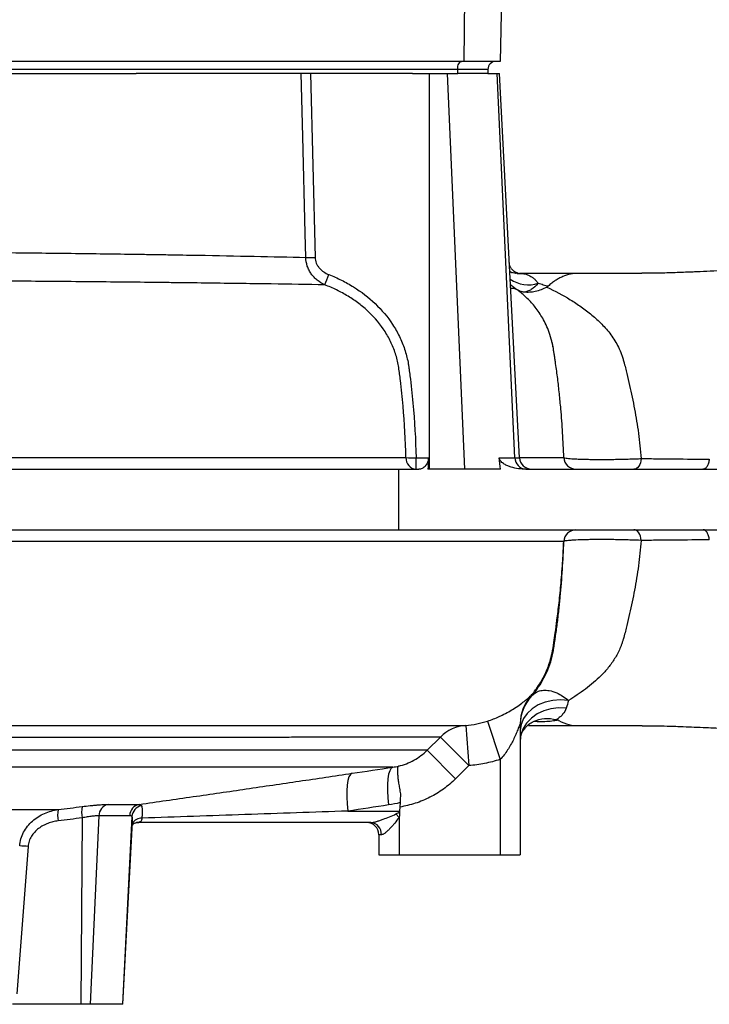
# Model space of a CAD drawing. Header units: millimetres. Extents: x 1864 to 4100, y 1333 to 4508.
# Tile 5 of 19: x 2578 to 2920, y 1583 to 2071. Entities that reach past the tile are written whole.
import ezdxf

# ---------------------------------------------------------------- set-up
doc = ezdxf.new("R2010")
doc.units = ezdxf.units.MM
doc.header["$LTSCALE"] = 2

msp = doc.modelspace()

# ---------------------------------------------------------------- linework, layer by layer
at = {"color": 7, "linetype": 'Continuous', "lineweight": 25}
for p, q in [((2799.03, 2146.33), (2798.19, 2050.33)), ((2817.92, 2146.33), (2816.24, 2050.33)), ((2798.19, 2050.33), (2409.19, 2050.33)), ((2816.24, 2050.33), (2798.19, 2050.33)), ((2795.14, 2046.33), (2406.14, 2046.33)), ((2565.18, 2044.33), (2636.09, 2044.33)), ((2772.78, 2044.33), (2636.09, 2044.33)), ((2722.35, 2044.33), (2724.61, 1953.24)), ((2772.78, 2044.33), (2781.28, 2044.33)), ((2781.28, 1848.33), (2781.28, 2044.33)), ((2781.28, 2044.33), (2790.07, 2044.33)), ((2798.68, 1848.33), (2790.07, 2044.33)), ((2790.07, 2044.33), (2795.27, 2044.33)), ((2795.14, 2046.33), (2795.14, 2044.33)), ((2810.14, 2046.33), (2795.14, 2046.33)), ((2810.14, 2044.33), (2795.27, 2044.33)), ((2810.14, 2046.33), (2810.14, 2044.33)), ((2810.14, 2044.33), (2814.65, 2044.33)), ((2823.53, 1854.02), (2814.65, 2044.33)), ((2814.65, 2044.33), (2815.79, 2044.33)), ((2825.76, 1854.02), (2815.79, 2044.33)), ((2824.68, 1945.33), (2825.94, 1945.33)), ((2855.23, 1945.33), (2825.79, 1945.33)), ((2886.34, 1945.33), (2854.89, 1945.33)), ((2823.16, 1938.15), (2826.44, 1936.34)), ((2774.56, 1854.02), (2780.7, 1854.02)), ((2774.56, 1848.33), (2774.56, 1854.02)), ((2815.64, 1854.02), (2823.53, 1854.02)), ((2381.61, 1848.33), (2765.83, 1848.33)), ((2765.83, 1848.33), (2765.83, 1818.33)), ((2765.83, 1848.33), (2775.95, 1848.33)), ((2781.28, 1848.33), (2780.46, 1848.33)), ((2798.68, 1848.33), (2781.28, 1848.33)), ((2816.36, 1848.33), (2798.68, 1848.33)), ((2828.85, 1848.33), (3030.41, 1848.33)), ((2381.61, 1818.33), (2765.83, 1818.33)), ((2765.83, 1818.33), (3030.26, 1818.33)), ((2831.32, 1735.83), (2831.64, 1736.18)), ((2830.72, 1735.44), (2831.36, 1735.8)), ((2799.17, 1721.47), (2800.71, 1701.53)), ((2809.96, 1723.59), (2816.14, 1704.59)), ((2826.14, 1722.34), (2826.14, 1657.33)), ((2830.24, 1721.33), (2854.19, 1721.33)), ((2854.89, 1721.33), (2886.39, 1721.33)), ((2780.14, 1709.17), (2786.69, 1715.67)), ((2786.69, 1715.67), (2800.71, 1701.53)), ((2780.14, 1709.17), (2444.22, 1709.17)), ((2780.14, 1709.17), (2794.15, 1695.03)), ((2816.14, 1704.59), (2816.14, 1657.33)), ((2763.08, 1700.75), (2446.81, 1700.75)), ((2800.71, 1701.53), (2794.15, 1695.03)), ((2622.16, 1682.36), (2637.7, 1682.36)), ((2766.65, 1683.2), (2766.43, 1679.02)), ((2520.67, 1679.78), (2597.51, 1679.78)), ((2740.8, 1679.02), (2766.43, 1679.02)), ((2766.14, 1675.87), (2764.65, 1677.6)), ((2766.43, 1679.02), (2766.43, 1678.88)), ((2609.4, 1675.65), (2608.77, 1583.33)), ((2617.67, 1676.75), (2613.32, 1583.33)), ((2632.91, 1676.75), (2617.67, 1676.75)), ((2633.93, 1676.38), (2629.28, 1583.33)), ((2629.57, 1583.33), (2634.3, 1673.68)), ((2636.17, 1673.3), (2637.34, 1673.33)), ((2752.19, 1673.33), (2636.31, 1673.33)), ((2766.14, 1675.87), (2766.14, 1657.33)), ((2756.14, 1667.33), (2756.14, 1657.33)), ((2757.42, 1667.33), (2756.14, 1667.33)), ((2582.62, 1661.56), (2577.02, 1588.6)), ((2756.14, 1657.33), (2766.14, 1657.33)), ((2766.14, 1657.33), (2816.14, 1657.33)), ((2816.14, 1657.33), (2826.14, 1657.33)), ((2608.77, 1583.33), (2574.9, 1583.33)), ((2613.32, 1583.33), (2608.77, 1583.33)), ((2629.28, 1583.33), (2613.32, 1583.33)), ((2629.57, 1583.33), (2629.28, 1583.33))]:
    msp.add_line(p, q, dxfattribs=at)
at = {"color": 8, "linetype": 'Continuous', "lineweight": 25}
msp.add_line((2823.53, 1854.02), (2825.76, 1854.02), dxfattribs=at)
at = {"color": 7, "linetype": 'Continuous', "lineweight": 25, "flags": 128}
for points in [[(2795.14, 2046.33), (2795.17, 2047.11), (2795.29, 2047.86), (2795.47, 2048.56), (2795.72, 2049.16), (2796.02, 2049.66), (2796.37, 2050.03), (2796.75, 2050.26), (2797.14, 2050.33)], [(2719.99, 1953.24), (2719.69, 1965.22), (2718.49, 2013.14), (2717.7, 2044.33)], [(2885.99, 1853.61), (2885.85, 1852.55), (2885.6, 1851.55), (2885.24, 1850.64), (2884.79, 1849.84), (2884.27, 1849.2), (2883.68, 1848.72), (2883.04, 1848.43), (2882.39, 1848.33)], [(2885.99, 1813.05), (2885.85, 1814.12), (2885.6, 1815.12), (2885.24, 1816.03), (2884.79, 1816.82), (2884.27, 1817.47), (2883.68, 1817.94), (2883.04, 1818.24), (2882.39, 1818.33)], [(2834.32, 1739.49), (2835.98, 1741.61), (2839.53, 1748.21), (2841.24, 1752.98), (2842.52, 1758.61), (2842.52, 1758.61), (2842.52, 1758.61)], [(2850.01, 1733.85), (2846.11, 1734.13), (2842.21, 1733.84), (2838.47, 1732.98), (2835.01, 1731.58), (2831.99, 1729.7), (2829.5, 1727.41), (2827.66, 1724.81), (2826.52, 1721.97), (2826.14, 1719.03)], [(2848.85, 1730.04), (2845.07, 1730.17), (2841.32, 1729.71), (2837.75, 1728.68), (2834.47, 1727.12), (2831.62, 1725.08), (2829.29, 1722.64), (2827.56, 1719.89), (2826.49, 1716.91), (2826.14, 1713.83)], [(2742.89, 1697.73), (2742.07, 1697.17), (2741.37, 1695.98), (2740.83, 1694.2), (2740.45, 1691.89), (2740.26, 1689.12), (2740.26, 1685.98), (2740.44, 1682.57), (2740.8, 1679.02)], [(2763.08, 1700.75), (2762.25, 1700.21), (2761.55, 1699.03), (2761.01, 1697.25), (2760.64, 1694.93), (2760.44, 1692.16), (2760.44, 1689.02), (2760.63, 1685.61), (2761, 1682.05)]]:
    msp.add_lwpolyline(points, dxfattribs=at)
at = {"color": 7, "linetype": 'Continuous', "lineweight": 25}
for centre, radius, start, end in [((2814.14, 2046.33), 4, 90, 180), ((2722.3, 2032.52), 79.32, 268.3283, 271.6717), ((2615.62, 1989.72), 124.28, 336.2416, 338.7733), ((2775.08, 1853.83), 5.52, 177.59, 264.6419), ((2772.62, 1925.91), 71.92, 267.568, 271.5495), ((2829.19, 1853.99), 5.66, 179.6502, 266.7227), ((2831.76, 1854.33), 6, 183, 270), ((2853.69, 1854.33), 6, 182.5141, 269.9738), ((2853.69, 1812.34), 6, 90.0262, 177.4859), ((2846.11, 1722.34), 19.97, 137.6053, 179.9964), ((2846.13, 1721.99), 20, 137.0979, 179.9483), ((2800.73, 1701.79), 19.75, 94.5424, 135.308), ((2623.46, 1676.72), 5.79, 102.9483, 179.7173), ((2638.8, 1676.57), 5.89, 100.731, 178.2716), ((2611.24, 1677), 14.01, 168.577, 191.6865), ((2623.01, 1678.52), 13.91, 168.6413, 191.9187), ((2640.21, 1675.64), 6.32, 104.8473, 173.2609), ((2750.14, 1667.33), 6, 0, 90), ((2751.78, 1667.69), 5.65, 356.3463, 85.8073), ((2576.47, 1580.62), 81.17, 85.6526, 88.5886)]:
    msp.add_arc(centre, radius, start, end, dxfattribs=at)
at = {"color": 8, "linetype": 'Continuous', "lineweight": 25}
for centre, radius, start, end in [((2823.96, 1950.27), 4.96, 232.2455, 248.5567), ((2830.24, 1956.11), 16.44, 236.3581, 287.1009), ((2638.61, 1670.61), 4.95, 86.4796, 151.4879)]:
    msp.add_arc(centre, radius, start, end, dxfattribs=at)
at = {"color": 7, "linetype": 'Continuous', "lineweight": 25}
for centre, major_axis, ratio, start_param, end_param in [((3091.88, -2941.67), (0, 7632.45), 0.052408, 0.891393, 0.89235), ((2721.74, 1679.33), (44.81, 0), 0.133894, 5.990405, 6.207124), ((2636.97, 1679.33), (5.72, 3.21), 0.886144, 4.147412, 4.182061), ((2721.74, 1679.33), (46.36, 0), 0.258819, 5.990405, 6.001004)]:
    msp.add_ellipse(centre, major_axis=major_axis, ratio=ratio, start_param=start_param, end_param=end_param, dxfattribs=at)
for points, knots in [([(2460.81, 1956.53), (2473.33, 1956.45), (2485.79, 1956.36), (2501.28, 1956.24), (2504.37, 1956.22), (2510.55, 1956.17), (2513.64, 1956.14), (2522.83, 1956.07), (2528.9, 1956.02), (2546.91, 1955.86), (2558.66, 1955.75), (2581.67, 1955.51), (2592.93, 1955.39), (2614.96, 1955.12), (2625.72, 1954.97), (2638.85, 1954.78), (2641.46, 1954.74), (2646.62, 1954.66), (2649.18, 1954.62), (2656.77, 1954.49), (2661.72, 1954.41), (2676.29, 1954.15), (2685.59, 1953.97), (2703.39, 1953.6), (2711.89, 1953.42), (2719.99, 1953.24)], [0, 0, 0, 0, 0.125, 0.125, 0.15625, 0.15625, 0.1875, 0.1875, 0.25, 0.25, 0.375, 0.375, 0.5, 0.5, 0.625, 0.625, 0.65625, 0.65625, 0.6875, 0.6875, 0.75, 0.75, 0.875, 0.875, 1, 1, 1, 1]), ([(2729.36, 1939.65), (2728.05, 1940.26), (2726.83, 1941.01), (2725.16, 1942.36), (2724.63, 1942.85), (2723.63, 1943.91), (2723.18, 1944.46), (2722.34, 1945.64), (2721.96, 1946.26), (2721.29, 1947.56), (2721, 1948.23), (2720.3, 1950.3), (2720.03, 1951.76), (2719.99, 1953.24)], [0, 0, 0, 0, 0.25, 0.25, 0.375, 0.375, 0.5, 0.5, 0.625, 0.625, 0.75, 0.75, 1, 1, 1, 1]), ([(2724.61, 1953.24), (2724.64, 1952.27), (2724.85, 1951.3), (2725.4, 1949.97), (2725.63, 1949.54), (2726.14, 1948.72), (2726.43, 1948.33), (2727.37, 1947.25), (2728.12, 1946.6), (2729.71, 1945.53), (2730.56, 1945.08), (2731.46, 1944.73)], [0, 0, 0, 0, 0.25, 0.25, 0.375, 0.375, 0.5, 0.5, 0.75, 0.75, 1, 1, 1, 1]), ([(2825.03, 1945.38), (2824.97, 1945.4), (2824.79, 1945.44), (2824.1, 1945.68), (2823.07, 1946.26), (2821.97, 1947.28), (2821.12, 1948.69), (2820.68, 1949.94), (2820.73, 1950.66), (2820.73, 1950.78)], [0, 0, 0, 0, 0.061443, 0.183126, 0.348854, 0.530915, 0.735919, 0.957857, 1, 1, 1, 1]), ([(2823.99, 1945.34), (2823.79, 1945.36), (2823.36, 1945.39), (2822.18, 1945.57), (2821.27, 1945.95), (2820.94, 1946.08)], [0, 0, 0, 0, 0.363738, 0.769331, 1, 1, 1, 1]), ([(2975.84, 1948.97), (2971.56, 1948.77), (2963.63, 1948.4), (2952.97, 1947.9), (2944.34, 1947.49), (2937.47, 1947.16), (2931.9, 1946.9), (2926.32, 1946.64), (2920.33, 1946.37), (2915, 1946.13), (2910.91, 1945.96), (2907.64, 1945.83), (2902.49, 1945.64), (2895.28, 1945.4), (2889.46, 1945.37), (2886.34, 1945.35)], [0, 0, 0, 0, 0.145973, 0.270214, 0.372761, 0.453596, 0.514924, 0.570791, 0.648942, 0.722377, 0.747298, 0.780288, 0.822866, 0.905042, 1, 1, 1, 1]), ([(2729.36, 1939.65), (2721, 1939.79), (2712.2, 1939.93), (2693.72, 1940.2), (2684.04, 1940.33), (2668.86, 1940.53), (2663.68, 1940.6), (2655.76, 1940.69), (2653.08, 1940.72), (2647.68, 1940.79), (2644.95, 1940.82), (2631.2, 1940.96), (2619.91, 1941.08), (2596.79, 1941.28), (2584.95, 1941.38), (2560.73, 1941.56), (2548.35, 1941.64), (2529.36, 1941.76), (2522.96, 1941.8), (2513.25, 1941.86), (2510, 1941.88), (2503.5, 1941.92), (2500.24, 1941.94), (2483.93, 1942.03), (2470.8, 1942.09), (2457.61, 1942.15)], [0, 0, 0, 0, 0.125, 0.125, 0.25, 0.25, 0.3125, 0.3125, 0.34375, 0.34375, 0.375, 0.375, 0.5, 0.5, 0.625, 0.625, 0.75, 0.75, 0.8125, 0.8125, 0.84375, 0.84375, 0.875, 0.875, 1, 1, 1, 1]), ([(2731.46, 1944.73), (2733.58, 1943.89), (2735.66, 1942.96), (2739.73, 1940.92), (2741.71, 1939.81), (2747.47, 1936.22), (2751.06, 1933.48), (2757.65, 1927.18), (2760.54, 1923.73), (2764.22, 1918.08), (2765.33, 1916.11), (2767.32, 1912.01), (2768.18, 1909.91), (2769.6, 1905.65), (2770.17, 1903.48), (2770.71, 1900.72), (2770.8, 1900.17), (2770.98, 1899.05), (2771.06, 1898.49), (2771.29, 1896.82), (2771.43, 1895.69), (2772.15, 1890.09), (2772.64, 1885.59), (2773.88, 1872.09), (2774.38, 1863.07), (2774.56, 1854.02)], [0, 0, 0, 0, 0.0625, 0.0625, 0.125, 0.125, 0.25, 0.25, 0.375, 0.375, 0.4375, 0.4375, 0.5, 0.5, 0.5625, 0.5625, 0.578125, 0.578125, 0.59375, 0.59375, 0.625, 0.625, 0.75, 0.75, 1, 1, 1, 1]), ([(2824.26, 1945.33), (2824.19, 1945.33), (2824.11, 1945.33), (2823.96, 1945.33), (2823.89, 1945.33), (2823.81, 1945.33)], [0, 0, 0, 0, 0.5, 0.5, 1, 1, 1, 1]), ([(2825.94, 1945.33), (2825.94, 1945.33), (2825.95, 1945.33), (2825.96, 1945.33), (2825.97, 1945.33), (2826, 1945.33), (2826.05, 1945.33), (2826.15, 1945.33), (2826.24, 1945.33), (2826.41, 1945.33), (2826.51, 1945.32), (2826.84, 1945.3), (2827.05, 1945.28), (2827.67, 1945.21), (2828.09, 1945.13), (2828.9, 1944.94), (2829.3, 1944.82), (2830.08, 1944.52), (2830.46, 1944.35), (2831.22, 1943.95), (2831.6, 1943.73), (2832.33, 1943.22), (2832.69, 1942.94), (2833.39, 1942.31), (2833.74, 1941.97), (2834.42, 1941.23), (2834.75, 1940.83), (2835.07, 1940.39)], [0, 0, 0, 0, 0.000977, 0.000977, 0.001953, 0.003906, 0.007813, 0.015625, 0.03125, 0.03125, 0.0625, 0.0625, 0.125, 0.125, 0.25, 0.25, 0.375, 0.375, 0.5, 0.5, 0.625, 0.625, 0.75, 0.75, 0.875, 0.875, 1, 1, 1, 1]), ([(2854.89, 1945.33), (2852.25, 1945.33), (2849.67, 1944.79), (2846.53, 1943.46), (2845.91, 1943.15), (2844.67, 1942.48), (2844.05, 1942.12), (2842.85, 1941.33), (2842.27, 1940.9), (2841.12, 1939.99), (2840.55, 1939.51), (2840, 1939)], [0, 0, 0, 0, 0.5, 0.5, 0.625, 0.625, 0.75, 0.75, 0.875, 0.875, 1, 1, 1, 1]), ([(2769.57, 1854.06), (2769.39, 1862.59), (2768.93, 1871.11), (2767.8, 1883.85), (2767.36, 1888.09), (2766.71, 1893.39), (2766.57, 1894.44), (2766.37, 1896.03), (2766.3, 1896.56), (2766.15, 1897.62), (2766.08, 1898.14), (2765.68, 1900.77), (2765.21, 1902.84), (2763.99, 1906.89), (2763.23, 1908.88), (2761.88, 1911.81), (2761.39, 1912.77), (2760.36, 1914.65), (2759.82, 1915.57), (2756.96, 1920.05), (2754.23, 1923.31), (2749.55, 1927.75), (2747.91, 1929.13), (2744.51, 1931.71), (2742.74, 1932.91), (2739.1, 1935.13), (2737.21, 1936.15), (2733.34, 1938.03), (2731.37, 1938.88), (2729.36, 1939.65)], [0, 0, 0, 0, 0.25, 0.25, 0.375, 0.375, 0.40625, 0.40625, 0.421875, 0.421875, 0.4375, 0.4375, 0.5, 0.5, 0.5625, 0.5625, 0.59375, 0.59375, 0.625, 0.625, 0.75, 0.75, 0.8125, 0.8125, 0.875, 0.875, 0.9375, 0.9375, 1, 1, 1, 1]), ([(2823.85, 1937.65), (2823.7, 1937.75), (2823.05, 1938.17), (2822.11, 1938.93), (2821.42, 1939.74), (2821.26, 1939.93)], [0, 0, 0, 0, 0.1939566, 0.8104372, 1, 1, 1, 1]), ([(2842.3, 1908.92), (2842.14, 1909.85), (2841.72, 1912.3), (2840.55, 1915.95), (2839, 1919.75), (2836.82, 1923.97), (2833.83, 1928.46), (2829.79, 1932.9), (2826.43, 1935.93), (2824.31, 1937.3), (2823.73, 1937.67)], [0, 0, 0, 0, 0.080158, 0.210986, 0.325322, 0.42899, 0.615423, 0.783896, 0.940987, 1, 1, 1, 1]), ([(2823.88, 1937.69), (2823.88, 1937.69), (2823.89, 1937.7), (2823.81, 1937.7), (2823.75, 1937.71)], [0, 0, 0, 0, 0.237365, 1, 1, 1, 1]), ([(2827.95, 1936.01), (2827.71, 1936.04), (2827.48, 1936.08), (2827.1, 1936.16), (2826.97, 1936.19), (2826.71, 1936.25), (2826.58, 1936.29), (2826.44, 1936.34)], [0, 0, 0, 0, 0.5, 0.5, 0.75, 0.75, 1, 1, 1, 1]), ([(2835.07, 1940.39), (2833.96, 1939.08), (2832.79, 1938.06), (2830.98, 1936.95), (2830.37, 1936.65), (2829.16, 1936.22), (2828.55, 1936.08), (2827.95, 1936.01)], [0, 0, 0, 0, 0.5, 0.5, 0.75, 0.75, 1, 1, 1, 1]), ([(2839.3, 1938.5), (2837.41, 1937.47), (2835.51, 1936.75), (2833.1, 1936.22), (2832.62, 1936.13), (2831.66, 1936), (2831.18, 1935.96), (2829.77, 1935.88), (2828.85, 1935.91), (2827.95, 1936.01)], [0, 0, 0, 0, 0.5, 0.5, 0.625, 0.625, 0.75, 0.75, 1, 1, 1, 1]), ([(2835.07, 1940.39), (2835.9, 1940.18), (2836.72, 1939.96), (2837.95, 1939.61), (2838.36, 1939.49), (2839.18, 1939.25), (2839.59, 1939.12), (2840, 1939)], [0, 0, 0, 0, 0.5, 0.5, 0.75, 0.75, 1, 1, 1, 1]), ([(2839.3, 1938.5), (2843.33, 1936.62), (2847.18, 1934.57), (2852.73, 1931.16), (2854.55, 1929.97), (2857.23, 1928.08), (2858.11, 1927.44), (2859.86, 1926.1), (2860.72, 1925.41), (2863.26, 1923.28), (2864.89, 1921.78), (2868.06, 1918.56), (2869.56, 1916.83), (2871.66, 1913.98), (2872.34, 1912.98), (2873.61, 1910.91), (2874.2, 1909.84), (2875.28, 1907.6), (2875.77, 1906.44), (2876.42, 1904.61), (2876.63, 1904), (2876.93, 1903.07), (2877.03, 1902.75), (2877.22, 1902.13), (2877.32, 1901.81), (2877.42, 1901.49)], [0, 0, 0, 0, 0.25, 0.25, 0.375, 0.375, 0.4375, 0.4375, 0.5, 0.5, 0.625, 0.625, 0.75, 0.75, 0.8125, 0.8125, 0.875, 0.875, 0.9375, 0.9375, 0.96875, 0.96875, 0.984375, 0.984375, 1, 1, 1, 1]), ([(2842.52, 1908.05), (2842.52, 1908.05), (2842.33, 1909.21), (2842.08, 1910.29), (2841.83, 1911.36)], [0, 0, 0, 0, 0.000029, 1, 1, 1, 1]), ([(2846.22, 1878.22), (2846, 1880.74), (2845.76, 1883.24), (2845.24, 1888.22), (2844.95, 1890.71), (2844.34, 1895.66), (2844, 1898.14), (2843.56, 1901.24), (2843.47, 1901.86), (2843.28, 1903.1), (2843.19, 1903.73), (2843, 1904.97), (2842.91, 1905.59), (2842.76, 1906.52), (2842.71, 1906.83), (2842.61, 1907.44), (2842.57, 1907.75), (2842.52, 1908.05)], [0, 0, 0, 0, 0.25, 0.25, 0.5, 0.5, 0.75, 0.75, 0.8125, 0.8125, 0.875, 0.875, 0.9375, 0.9375, 0.96875, 0.96875, 1, 1, 1, 1]), ([(2877.42, 1901.49), (2877.43, 1901.43), (2877.45, 1901.37), (2877.48, 1901.25), (2877.52, 1901.07), (2877.63, 1900.64), (2877.85, 1899.79), (2878.03, 1899.06), (2878.4, 1897.6), (2878.64, 1896.63), (2879.35, 1893.72), (2879.81, 1891.78), (2881.14, 1885.95), (2881.96, 1882.05), (2883.42, 1874.16), (2884.07, 1870.17), (2885.18, 1862.02), (2885.63, 1857.87), (2885.99, 1853.61)], [0, 0, 0, 0, 0.003906, 0.003906, 0.007813, 0.015625, 0.03125, 0.0625, 0.0625, 0.125, 0.125, 0.25, 0.25, 0.5, 0.5, 0.75, 0.75, 1, 1, 1, 1]), ([(1979.12, 1854.06), (1985.05, 1854.06), (1991.21, 1854.06), (2000.79, 1854.06), (2004.04, 1854.06), (2010.65, 1854.06), (2014.01, 1854.06), (2031.1, 1854.06), (2045.42, 1854.06), (2075.35, 1854.06), (2090.95, 1854.06), (2115.3, 1854.06), (2123.57, 1854.06), (2136.22, 1854.06), (2140.48, 1854.06), (2146.92, 1854.06), (2149.08, 1854.06), (2153.42, 1854.06), (2155.6, 1854.06), (2175.26, 1854.06), (2193.05, 1854.06), (2229.23, 1854.06), (2247.63, 1854.06), (2275.69, 1854.06), (2285.11, 1854.06), (2299.37, 1854.06), (2304.14, 1854.06), (2313.73, 1854.06), (2318.54, 1854.06), (2342.59, 1854.06), (2361.76, 1854.06), (2399.97, 1854.06), (2419.01, 1854.06), (2447.47, 1854.06), (2456.94, 1854.06), (2471.11, 1854.06), (2475.84, 1854.06), (2482.91, 1854.06), (2485.27, 1854.06), (2489.97, 1854.06), (2492.32, 1854.06), (2513.35, 1854.06), (2531.58, 1854.06), (2567.12, 1854.06), (2584.44, 1854.06), (2609.71, 1854.06), (2618.01, 1854.06), (2628.25, 1854.06), (2630.29, 1854.06), (2634.35, 1854.06), (2636.38, 1854.06), (2642.41, 1854.06), (2646.38, 1854.06), (2665.96, 1854.06), (2680.82, 1854.06), (2708.95, 1854.06), (2722.23, 1854.06), (2737.85, 1854.06), (2740.92, 1854.06), (2745.46, 1854.06), (2746.96, 1854.06), (2749.93, 1854.06), (2751.41, 1854.06), (2758.69, 1854.06), (2764.26, 1854.06), (2769.57, 1854.06)], [0, 0, 0, 0, 0.03125, 0.03125, 0.046875, 0.046875, 0.0625, 0.0625, 0.125, 0.125, 0.1875, 0.1875, 0.21875, 0.21875, 0.234375, 0.234375, 0.242188, 0.242188, 0.25, 0.25, 0.3125, 0.3125, 0.375, 0.375, 0.40625, 0.40625, 0.421875, 0.421875, 0.4375, 0.4375, 0.5, 0.5, 0.5625, 0.5625, 0.59375, 0.59375, 0.609375, 0.609375, 0.617188, 0.617188, 0.625, 0.625, 0.6875, 0.6875, 0.75, 0.75, 0.78125, 0.78125, 0.789062, 0.789062, 0.796875, 0.796875, 0.8125, 0.8125, 0.875, 0.875, 0.9375, 0.9375, 0.953125, 0.953125, 0.960937, 0.960937, 0.96875, 0.96875, 1, 1, 1, 1]), ([(2780.7, 1854.02), (2780.68, 1853.58), (2780.62, 1853.16), (2780.44, 1852.34), (2780.31, 1851.94), (2780.01, 1851.22), (2779.83, 1850.88), (2779.44, 1850.27), (2779.23, 1850), (2778.78, 1849.52), (2778.54, 1849.31), (2778.05, 1848.95), (2777.8, 1848.81), (2777.28, 1848.57), (2777.02, 1848.48), (2776.49, 1848.36), (2776.22, 1848.33), (2775.95, 1848.33)], [0, 0, 0, 0, 0.125, 0.125, 0.25, 0.25, 0.375, 0.375, 0.5, 0.5, 0.625, 0.625, 0.75, 0.75, 0.875, 0.875, 1, 1, 1, 1]), ([(2828.85, 1848.33), (2827.62, 1848.33), (2826.4, 1848.42), (2824, 1848.77), (2822.82, 1849.03), (2821.07, 1849.57), (2820.49, 1849.78), (2819.34, 1850.27), (2818.78, 1850.54), (2817.68, 1851.21), (2817.16, 1851.59), (2816.44, 1852.33), (2816.22, 1852.6), (2815.94, 1853.08), (2815.85, 1853.25), (2815.72, 1853.62), (2815.67, 1853.82), (2815.64, 1854.02)], [0, 0, 0, 0, 0.25, 0.25, 0.5, 0.5, 0.625, 0.625, 0.75, 0.75, 0.875, 0.875, 0.9375, 0.9375, 0.96875, 0.96875, 1, 1, 1, 1]), ([(2847.7, 1854.07), (2847.8, 1853.97), (2848.19, 1853.88), (2849.19, 1853.75), (2849.59, 1853.7), (2850.53, 1853.62), (2851.07, 1853.58), (2852.25, 1853.5), (2852.91, 1853.47), (2854.34, 1853.4), (2855.11, 1853.37), (2856.74, 1853.31), (2857.6, 1853.29), (2859.41, 1853.24), (2860.36, 1853.23), (2863.3, 1853.19), (2865.36, 1853.17), (2868.59, 1853.18), (2869.67, 1853.19), (2871.83, 1853.21), (2872.91, 1853.23), (2875.07, 1853.26), (2876.15, 1853.28), (2878.26, 1853.33), (2879.29, 1853.36), (2881.3, 1853.43), (2882.29, 1853.46), (2884.2, 1853.53), (2885.11, 1853.57), (2885.99, 1853.61)], [0, 0, 0, 0, 0.125, 0.125, 0.1875, 0.1875, 0.25, 0.25, 0.3125, 0.3125, 0.375, 0.375, 0.4375, 0.4375, 0.5, 0.5, 0.625, 0.625, 0.6875, 0.6875, 0.75, 0.75, 0.8125, 0.8125, 0.875, 0.875, 0.9375, 0.9375, 1, 1, 1, 1]), ([(2885.99, 1853.61), (2887.34, 1853.6), (2888.7, 1853.59), (2891.43, 1853.56), (2892.8, 1853.54), (2896.93, 1853.5), (2899.71, 1853.47), (2908.13, 1853.39), (2913.85, 1853.34), (2919.67, 1853.3)], [0, 0, 0, 0, 0.125, 0.125, 0.25, 0.25, 0.5, 0.5, 1, 1, 1, 1]), ([(2919.67, 1853.3), (2919.6, 1852.61), (2919.47, 1851.94), (2919.1, 1850.73), (2918.86, 1850.19), (2918.3, 1849.29), (2917.97, 1848.94), (2917.27, 1848.46), (2916.9, 1848.33), (2916.53, 1848.33)], [0, 0, 0, 0, 0.25, 0.25, 0.5, 0.5, 0.75, 0.75, 1, 1, 1, 1]), ([(2919.67, 1813.37), (2919.6, 1814.06), (2919.48, 1814.73), (2919.12, 1815.94), (2918.88, 1816.48), (2918.33, 1817.38), (2918.01, 1817.73), (2917.33, 1818.21), (2916.96, 1818.33), (2916.6, 1818.33)], [0, 0, 0, 0, 0.25, 0.25, 0.5, 0.5, 0.75, 0.75, 1, 1, 1, 1]), ([(2847.7, 1812.6), (2847.01, 1812.6), (2845.55, 1812.6), (2842.75, 1812.6), (2842.15, 1812.6), (2840.84, 1812.6), (2840.14, 1812.6), (2837.89, 1812.6), (2836.2, 1812.6), (2830.61, 1812.6), (2826.17, 1812.6), (2815.88, 1812.61), (2810.03, 1812.61), (2801.8, 1812.61), (2800.11, 1812.61), (2796.64, 1812.61), (2794.85, 1812.61), (2789.39, 1812.61), (2785.59, 1812.61), (2773.71, 1812.61), (2765.18, 1812.61), (2746.92, 1812.61), (2737.2, 1812.61), (2721.71, 1812.61), (2716.4, 1812.61), (2708.21, 1812.61), (2705.44, 1812.61), (2699.82, 1812.61), (2696.97, 1812.61), (2682.63, 1812.61), (2670.72, 1812.61), (2646.06, 1812.61), (2633.3, 1812.61), (2606.95, 1812.61), (2593.36, 1812.61), (2575.83, 1812.61), (2572.29, 1812.61), (2565.17, 1812.61), (2561.6, 1812.61), (2550.83, 1812.61), (2543.61, 1812.61), (2521.8, 1812.61), (2507.07, 1812.61), (2477.24, 1812.61), (2462.14, 1812.61), (2439.2, 1812.61), (2431.51, 1812.61), (2419.9, 1812.61), (2416.01, 1812.61), (2408.23, 1812.61), (2404.35, 1812.61), (2392.71, 1812.61), (2384.96, 1812.61), (2369.5, 1812.61), (2361.78, 1812.61), (2338.67, 1812.61), (2323.31, 1812.61), (2292.71, 1812.61), (2277.47, 1812.61), (2258.48, 1812.61), (2254.69, 1812.61), (2247.13, 1812.61), (2243.37, 1812.61), (2232.15, 1812.61), (2224.74, 1812.61), (2202.72, 1812.61), (2188.31, 1812.61), (2160.07, 1812.61), (2146.22, 1812.61), (2125.87, 1812.61), (2119.15, 1812.61), (2105.87, 1812.61), (2099.29, 1812.61), (2067.04, 1812.61), (2043.19, 1812.61), (2010.25, 1812.61), (1999.75, 1812.61), (1987.22, 1812.61), (1984.74, 1812.61), (1979.85, 1812.61), (1977.43, 1812.61), (1970.3, 1812.61), (1965.71, 1812.61), (1952.41, 1812.61), (1944.18, 1812.61), (1928.95, 1812.61), (1921.96, 1812.61), (1909.23, 1812.61), (1903.48, 1812.61), (1897.1, 1812.61), (1895.87, 1812.61), (1893.49, 1812.61), (1892.34, 1812.61), (1889.05, 1812.61), (1887.03, 1812.61), (1881.49, 1812.61), (1878.52, 1812.61), (1873.87, 1812.61), (1872.19, 1812.6), (1871.19, 1812.6)], [0, 0, 0, 0, 0.03125, 0.03125, 0.039063, 0.039063, 0.046875, 0.046875, 0.0625, 0.0625, 0.09375, 0.09375, 0.125, 0.125, 0.132813, 0.132813, 0.140625, 0.140625, 0.15625, 0.15625, 0.1875, 0.1875, 0.21875, 0.21875, 0.234375, 0.234375, 0.242188, 0.242188, 0.25, 0.25, 0.28125, 0.28125, 0.3125, 0.3125, 0.34375, 0.34375, 0.351563, 0.351563, 0.359375, 0.359375, 0.375, 0.375, 0.40625, 0.40625, 0.4375, 0.4375, 0.453125, 0.453125, 0.460938, 0.460938, 0.46875, 0.46875, 0.484375, 0.484375, 0.5, 0.5, 0.53125, 0.53125, 0.5625, 0.5625, 0.570313, 0.570313, 0.578125, 0.578125, 0.59375, 0.59375, 0.625, 0.625, 0.65625, 0.65625, 0.671875, 0.671875, 0.6875, 0.6875, 0.75, 0.75, 0.78125, 0.78125, 0.789063, 0.789063, 0.796875, 0.796875, 0.8125, 0.8125, 0.84375, 0.84375, 0.875, 0.875, 0.90625, 0.90625, 0.914063, 0.914063, 0.921875, 0.921875, 0.9375, 0.9375, 0.96875, 0.96875, 1, 1, 1, 1]), ([(2830.7, 1735.46), (2831.24, 1736.04), (2832.46, 1737.37), (2834.33, 1739.81), (2836.5, 1743.09), (2838.34, 1746.57), (2839.82, 1750.07), (2840.97, 1753.43), (2842.03, 1757.64), (2842.71, 1762.34), (2843.54, 1767.79), (2844.42, 1774.3), (2845.42, 1782.58), (2846.4, 1792.44), (2847.18, 1802.61), (2847.5, 1809.46), (2847.64, 1812.6)], [0, 0, 0, 0, 0.0301115, 0.0676653, 0.1160207, 0.1776254, 0.2149301, 0.2581805, 0.3099862, 0.3768231, 0.4349796, 0.5147866, 0.6210514, 0.7451033, 0.8831772, 1, 1, 1, 1]), ([(2842.52, 1758.61), (2842.52, 1758.63), (2842.52, 1758.65), (2842.53, 1758.68), (2842.53, 1758.73), (2842.55, 1758.85), (2842.59, 1759.09), (2842.67, 1759.57), (2842.73, 1759.98), (2842.86, 1760.8), (2842.95, 1761.36), (2843.12, 1762.46), (2843.2, 1763.01), (2843.37, 1764.12), (2843.45, 1764.67), (2843.69, 1766.33), (2843.85, 1767.43), (2844.15, 1769.63), (2844.29, 1770.73), (2844.72, 1774.04), (2844.99, 1776.24), (2845.48, 1780.67), (2845.71, 1782.89), (2846.34, 1789.58), (2846.7, 1794.08), (2847.14, 1800.96), (2847.27, 1803.27), (2847.51, 1807.92), (2847.61, 1810.26), (2847.7, 1812.6)], [0, 0, 0, 0, 0.000977, 0.000977, 0.001953, 0.003906, 0.007812, 0.015625, 0.03125, 0.03125, 0.0625, 0.0625, 0.09375, 0.09375, 0.125, 0.125, 0.1875, 0.1875, 0.25, 0.25, 0.375, 0.375, 0.5, 0.5, 0.75, 0.75, 0.875, 0.875, 1, 1, 1, 1]), ([(2885.99, 1813.05), (2884.24, 1813.14), (2882.35, 1813.21), (2879.33, 1813.3), (2878.28, 1813.33), (2876.17, 1813.38), (2875.11, 1813.41), (2872.96, 1813.44), (2871.87, 1813.46), (2869.69, 1813.48), (2868.61, 1813.49), (2866.48, 1813.49), (2865.43, 1813.49), (2863.36, 1813.48), (2862.34, 1813.47), (2860.38, 1813.44), (2859.44, 1813.42), (2857.64, 1813.38), (2856.77, 1813.36), (2854.3, 1813.27), (2852.88, 1813.21), (2851.38, 1813.11), (2851.09, 1813.09), (2850.56, 1813.05), (2850.31, 1813.03), (2849.6, 1812.97), (2849.2, 1812.92), (2848.53, 1812.83), (2848.26, 1812.79), (2847.87, 1812.69), (2847.75, 1812.65), (2847.7, 1812.6)], [0, 0, 0, 0, 0.125, 0.125, 0.1875, 0.1875, 0.25, 0.25, 0.3125, 0.3125, 0.375, 0.375, 0.4375, 0.4375, 0.5, 0.5, 0.5625, 0.5625, 0.625, 0.625, 0.75, 0.75, 0.78125, 0.78125, 0.8125, 0.8125, 0.875, 0.875, 0.9375, 0.9375, 1, 1, 1, 1]), ([(2885.99, 1813.05), (2885.81, 1810.92), (2885.6, 1808.81), (2885.15, 1804.63), (2884.89, 1802.57), (2884.06, 1796.44), (2883.41, 1792.44), (2881.95, 1784.56), (2881.13, 1780.67), (2879.8, 1774.86), (2879.34, 1772.93), (2878.63, 1770.02), (2878.4, 1769.06), (2878.03, 1767.6), (2877.91, 1767.12), (2877.72, 1766.39), (2877.66, 1766.15), (2877.54, 1765.66), (2877.48, 1765.41), (2877.42, 1765.17)], [0, 0, 0, 0, 0.125, 0.125, 0.25, 0.25, 0.5, 0.5, 0.75, 0.75, 0.875, 0.875, 0.9375, 0.9375, 0.96875, 0.96875, 0.984375, 0.984375, 1, 1, 1, 1]), ([(2919.67, 1813.37), (2913.85, 1813.32), (2908.13, 1813.27), (2899.71, 1813.2), (2895.54, 1813.15), (2891.42, 1813.11), (2888.7, 1813.08), (2887.34, 1813.07), (2885.99, 1813.05)], [0, 0, 0, 0, 0.5, 0.5, 0.75, 0.875, 0.875, 1, 1, 1, 1]), ([(2877.42, 1765.17), (2877.4, 1765.11), (2877.38, 1765.05), (2877.34, 1764.93), (2877.29, 1764.75), (2877.16, 1764.32), (2877.04, 1763.96), (2876.81, 1763.24), (2876.65, 1762.76), (2876.33, 1761.81), (2876.17, 1761.35), (2875.82, 1760.42), (2875.64, 1759.97), (2874.7, 1757.74), (2873.82, 1756.08), (2871.87, 1752.95), (2870.81, 1751.47), (2868.54, 1748.67), (2867.35, 1747.37), (2863.67, 1743.69), (2861.1, 1741.48), (2857.05, 1738.44), (2855.67, 1737.47), (2852.87, 1735.61), (2851.45, 1734.71), (2850.01, 1733.85)], [0, 0, 0, 0, 0.003906, 0.003906, 0.007813, 0.015625, 0.03125, 0.03125, 0.0625, 0.0625, 0.09375, 0.09375, 0.125, 0.125, 0.25, 0.25, 0.375, 0.375, 0.5, 0.5, 0.75, 0.75, 0.875, 0.875, 1, 1, 1, 1]), ([(2834.74, 1739.87), (2834.46, 1739.47), (2833.51, 1738.13), (2832.41, 1737), (2831.64, 1736.21)], [0, 0, 0, 0, 0.29849, 1, 1, 1, 1]), ([(2848.85, 1730.04), (2848.46, 1728.89), (2847.88, 1727.88), (2846.72, 1726.49), (2846.29, 1726.05), (2845.58, 1725.42), (2845.33, 1725.22), (2844.94, 1724.92), (2844.81, 1724.82), (2844.54, 1724.63), (2844.4, 1724.53), (2844.26, 1724.43)], [0, 0, 0, 0, 0.5, 0.5, 0.75, 0.75, 0.875, 0.875, 0.9375, 0.9375, 1, 1, 1, 1]), ([(2446.14, 1721.33), (2456.62, 1721.33), (2477.64, 1721.33), (2508.79, 1721.33), (2539.57, 1721.33), (2564.86, 1721.33), (2584.83, 1721.33), (2599.83, 1721.33), (2614.53, 1721.33), (2628.93, 1721.33), (2642.99, 1721.34), (2656.73, 1721.34), (2670.01, 1721.34), (2682.93, 1721.35), (2695.35, 1721.36), (2703.94, 1721.37), (2708.18, 1721.37), (2708.63, 1721.37)], [0, 0, 0, 0, 0.103376, 0.207372, 0.313308, 0.41991, 0.475567, 0.531319, 0.58737, 0.64353, 0.700883, 0.758343, 0.816123, 0.874011, 0.933408, 0.99292, 1, 1, 1, 1]), ([(2826.14, 1722.34), (2826.14, 1722.37), (2826.13, 1722.37), (2826.09, 1722.31), (2826.06, 1722.25), (2825.95, 1722.01), (2825.84, 1721.75), (2825.61, 1721.15), (2825.48, 1720.81), (2825.2, 1720.1), (2825.05, 1719.72), (2824.58, 1718.55), (2824.24, 1717.73), (2823.51, 1716.07), (2823.12, 1715.22), (2822.3, 1713.52), (2821.85, 1712.66), (2820.91, 1710.96), (2820.42, 1710.12), (2819.34, 1708.45), (2818.77, 1707.63), (2817.53, 1706.06), (2816.87, 1705.3), (2816.14, 1704.59)], [0, 0, 0, 0, 0.03125, 0.03125, 0.0625, 0.0625, 0.125, 0.125, 0.1875, 0.1875, 0.25, 0.25, 0.375, 0.375, 0.5, 0.5, 0.625, 0.625, 0.75, 0.75, 0.875, 0.875, 1, 1, 1, 1]), ([(2828.1, 1719.29), (2828.2, 1719.47), (2829.2, 1721.38), (2832.67, 1723.6), (2838.11, 1725.42), (2842.12, 1724.7), (2844.13, 1724.35)], [0, 0, 0, 0, 0.033669, 0.354553, 0.677311, 1, 1, 1, 1]), ([(2844.26, 1724.43), (2844.26, 1724.43), (2844.26, 1724.43), (2844.26, 1724.43), (2844.22, 1724.41), (2844.18, 1724.38), (2844.13, 1724.35)], [-0.00000006, -0.00000006, -0.00000006, -0.00000006, 0, 0, 0, 0.0001206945, 0.0001206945, 0.0001206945, 0.0001206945]), ([(2845.01, 1724), (2845.06, 1723.97), (2846.84, 1722.99), (2850.29, 1721.68), (2853.42, 1721.33), (2854.89, 1721.33)], [0.84190018, 0.84190018, 0.84190018, 0.84190018, 0.84213599, 0.85011704, 0.85809808, 0.85809808, 0.85809808, 0.85809808]), ([(2886.39, 1721.32), (2888.57, 1721.32), (2892.73, 1721.3), (2898.32, 1721.16), (2902.96, 1721.01), (2907.44, 1720.85), (2912.45, 1720.64), (2917.74, 1720.42), (2922.17, 1720.22), (2925.55, 1720.06), (2928.68, 1719.92), (2932.84, 1719.73), (2938.45, 1719.46), (2945.53, 1719.13), (2954.11, 1718.72), (2964.12, 1718.24), (2971.4, 1717.91), (2975.18, 1717.73)], [0, 0, 0, 0, 0.066695, 0.1272239, 0.1708846, 0.2087352, 0.2667445, 0.3319776, 0.3856451, 0.4154205, 0.4474024, 0.4969947, 0.5642169, 0.6489483, 0.751066, 0.8705912, 1, 1, 1, 1]), ([(2826.51, 1716.77), (2826.74, 1717.35), (2827.1, 1718.29), (2827.71, 1719.06), (2827.95, 1719.36)], [0, 0, 0, 0, 0.6107326, 1, 1, 1, 1]), ([(2786.69, 1715.67), (2785.25, 1715.68), (2783.37, 1715.68), (2778.75, 1715.68), (2776, 1715.68), (2771.24, 1715.67), (2769.54, 1715.67), (2765.93, 1715.67), (2764, 1715.66), (2757.95, 1715.65), (2753.52, 1715.64), (2743.9, 1715.62), (2738.72, 1715.6), (2727.59, 1715.58), (2721.65, 1715.57), (2712.16, 1715.55), (2708.91, 1715.54), (2703.88, 1715.54), (2702.18, 1715.53), (2698.73, 1715.53), (2696.98, 1715.53), (2688.12, 1715.51), (2680.71, 1715.51), (2665.22, 1715.49), (2657.22, 1715.49), (2640.7, 1715.48), (2632.19, 1715.48), (2605.89, 1715.47), (2587.36, 1715.48), (2565.35, 1715.48), (2562.88, 1715.48), (2557.94, 1715.48), (2555.46, 1715.48), (2548, 1715.48), (2543, 1715.48), (2527.9, 1715.48), (2517.72, 1715.48), (2497.12, 1715.48), (2486.71, 1715.48), (2465.66, 1715.48), (2455.01, 1715.48), (2444.25, 1715.48)], [0, 0, 0, 0, 0.0625, 0.0625, 0.125, 0.125, 0.15625, 0.15625, 0.1875, 0.1875, 0.25, 0.25, 0.3125, 0.3125, 0.375, 0.375, 0.40625, 0.40625, 0.421875, 0.421875, 0.4375, 0.4375, 0.5, 0.5, 0.5625, 0.5625, 0.625, 0.625, 0.75, 0.75, 0.765625, 0.765625, 0.78125, 0.78125, 0.8125, 0.8125, 0.875, 0.875, 0.9375, 0.9375, 1, 1, 1, 1]), ([(2765.84, 1701.27), (2767.17, 1701.59), (2768.49, 1702), (2771.06, 1703), (2772.32, 1703.59), (2775.94, 1705.59), (2778.15, 1707.22), (2780.14, 1709.17)], [0, 0, 0, 0, 0.25, 0.25, 0.5, 0.5, 1, 1, 1, 1]), ([(2816.14, 1704.59), (2813.63, 1703.77), (2811.08, 1703.11), (2805.94, 1702.09), (2803.34, 1701.74), (2800.71, 1701.53)], [0, 0, 0, 0, 0.5, 0.5, 1, 1, 1, 1]), ([(2637.7, 1682.36), (2646.57, 1683.63), (2655.4, 1684.9), (2673.03, 1687.45), (2681.83, 1688.72), (2699.35, 1691.29), (2708.09, 1692.57), (2725.53, 1695.14), (2734.22, 1696.43), (2742.89, 1697.73)], [0, 0, 0, 0, 0.25, 0.25, 0.5, 0.5, 0.75, 0.75, 1, 1, 1, 1]), ([(2765.84, 1701.27), (2765.81, 1701.25), (2765.78, 1701.23), (2765.73, 1701.18), (2765.71, 1701.15), (2765.64, 1701.05), (2765.6, 1700.96), (2765.49, 1700.65), (2765.44, 1700.38), (2765.39, 1699.85), (2765.38, 1699.66), (2765.36, 1699.24), (2765.36, 1699.02), (2765.37, 1698.29), (2765.4, 1697.75), (2765.49, 1696.54), (2765.56, 1695.87), (2765.72, 1694.43), (2765.83, 1693.67), (2766.07, 1692.05), (2766.21, 1691.19), (2766.52, 1689.41), (2766.69, 1688.48), (2766.88, 1687.53)], [0, 0, 0, 0, 0.03125, 0.03125, 0.0625, 0.0625, 0.125, 0.125, 0.25, 0.25, 0.3125, 0.3125, 0.375, 0.375, 0.5, 0.5, 0.625, 0.625, 0.75, 0.75, 0.875, 0.875, 1, 1, 1, 1]), ([(2794.15, 1695.03), (2792.27, 1693.17), (2790.27, 1691.48), (2786.04, 1688.43), (2783.81, 1687.07), (2780.29, 1685.29), (2779.09, 1684.73), (2776.66, 1683.73), (2775.43, 1683.28), (2771.7, 1682.07), (2769.15, 1681.45), (2766.54, 1681.03)], [0, 0, 0, 0, 0.25, 0.25, 0.5, 0.5, 0.625, 0.625, 0.75, 0.75, 1, 1, 1, 1]), ([(2609.37, 1681.26), (2610.72, 1681.43), (2612.02, 1681.59), (2613.9, 1681.79), (2614.52, 1681.85), (2615.72, 1681.97), (2616.3, 1682.02), (2617.4, 1682.12), (2617.93, 1682.16), (2618.94, 1682.23), (2619.43, 1682.26), (2620.77, 1682.33), (2621.53, 1682.36), (2622.16, 1682.36)], [0, 0, 0, 0, 0.25, 0.25, 0.375, 0.375, 0.5, 0.5, 0.625, 0.625, 0.75, 0.75, 1, 1, 1, 1]), ([(2578.47, 1661.77), (2578.56, 1662.96), (2578.77, 1664.12), (2579.43, 1666.38), (2579.88, 1667.5), (2580.97, 1669.59), (2581.62, 1670.58), (2583.1, 1672.44), (2583.91, 1673.3), (2585.67, 1674.86), (2586.61, 1675.57), (2588.61, 1676.84), (2589.66, 1677.4), (2591.8, 1678.34), (2592.9, 1678.74), (2595.17, 1679.37), (2596.33, 1679.62), (2597.51, 1679.78)], [0, 0, 0, 0, 0.125, 0.125, 0.25, 0.25, 0.375, 0.375, 0.5, 0.5, 0.625, 0.625, 0.75, 0.75, 0.875, 0.875, 1, 1, 1, 1]), ([(2638.59, 1681.76), (2638.77, 1681.52), (2638.89, 1681.21), (2639.02, 1680.64), (2639.05, 1680.43), (2639.1, 1679.97), (2639.12, 1679.72), (2639.14, 1678.92), (2639.12, 1678.33), (2639.04, 1677.03), (2638.98, 1676.31), (2638.92, 1675.55)], [0, 0, 0, 0, 0.25, 0.25, 0.375, 0.375, 0.5, 0.5, 0.75, 0.75, 1, 1, 1, 1]), ([(2740.8, 1679.02), (2723.87, 1678.44), (2706.92, 1677.86), (2672.96, 1676.7), (2655.96, 1676.12), (2638.92, 1675.55)], [0, 0, 0, 0, 0.5, 0.5, 1, 1, 1, 1]), ([(2752.19, 1673.33), (2752.39, 1673.33), (2752.6, 1673.35), (2753.05, 1673.41), (2753.29, 1673.45), (2754.02, 1673.6), (2754.52, 1673.74), (2755.57, 1674.04), (2756.1, 1674.22), (2757.17, 1674.58), (2757.7, 1674.77), (2759.32, 1675.38), (2760.4, 1675.8), (2762.53, 1676.68), (2763.6, 1677.13), (2764.65, 1677.6)], [0, 0, 0, 0, 0.0625, 0.0625, 0.125, 0.125, 0.25, 0.25, 0.375, 0.375, 0.5, 0.5, 0.75, 0.75, 1, 1, 1, 1]), ([(2766.43, 1678.88), (2766.4, 1678.4), (2766.38, 1677.92), (2766.33, 1676.96), (2766.3, 1676.48), (2766.27, 1675.99)], [0, 0, 0, 0, 0.5, 0.5, 1, 1, 1, 1]), ([(2597.52, 1674.17), (2596.65, 1674.06), (2595.78, 1673.9), (2594.09, 1673.48), (2593.26, 1673.23), (2591.63, 1672.6), (2590.83, 1672.24), (2589.28, 1671.4), (2588.54, 1670.92), (2587.15, 1669.87), (2586.49, 1669.28), (2585.28, 1667.99), (2584.74, 1667.29), (2583.82, 1665.79), (2583.43, 1664.98), (2582.87, 1663.31), (2582.69, 1662.45), (2582.62, 1661.56)], [0, 0, 0, 0, 0.125, 0.125, 0.25, 0.25, 0.375, 0.375, 0.5, 0.5, 0.625, 0.625, 0.75, 0.75, 0.875, 0.875, 1, 1, 1, 1]), ([(2617.67, 1676.75), (2617.26, 1676.75), (2616.77, 1676.72), (2615.89, 1676.65), (2615.58, 1676.62), (2614.92, 1676.55), (2614.24, 1676.46), (2613.49, 1676.36), (2612.72, 1676.24), (2612.32, 1676.18), (2611.1, 1675.97), (2610.26, 1675.82), (2609.4, 1675.65)], [0, 0, 0, 0, 0.25, 0.25, 0.375, 0.375, 0.5, 0.625, 0.625, 0.75, 0.75, 1, 1, 1, 1]), ([(2634.22, 1672.08), (2634.31, 1672.21), (2634.58, 1672.59), (2635.47, 1673.2), (2636.19, 1673.33), (2636.24, 1673.33), (2636.25, 1673.33)], [0, 0, 0, 0, 0.199901, 0.588072, 0.892822, 1, 1, 1, 1]), ([(2638.92, 1675.55), (2638.89, 1675.2), (2638.85, 1674.88), (2638.66, 1674.32), (2638.52, 1674.08), (2638.12, 1673.71), (2637.86, 1673.57), (2637.25, 1673.39), (2636.91, 1673.35), (2636.53, 1673.34)], [0, 0, 0, 0, 0.25, 0.25, 0.5, 0.5, 0.75, 0.75, 1, 1, 1, 1]), ([(2766.14, 1675.87), (2765.45, 1674.92), (2764.74, 1674), (2763.65, 1672.66), (2763.28, 1672.22), (2762.54, 1671.36), (2762.16, 1670.93), (2761.4, 1670.12), (2761.02, 1669.73), (2760.26, 1669), (2759.88, 1668.65), (2759.12, 1668.06), (2758.75, 1667.81), (2758.22, 1667.53), (2758.05, 1667.46), (2757.72, 1667.36), (2757.57, 1667.33), (2757.42, 1667.33)], [0, 0, 0, 0, 0.25, 0.25, 0.375, 0.375, 0.5, 0.5, 0.625, 0.625, 0.75, 0.75, 0.875, 0.875, 0.9375, 0.9375, 1, 1, 1, 1])]:
    msp.add_open_spline(points, degree=3, knots=knots, dxfattribs=at)
at = {"color": 8, "linetype": 'Continuous', "lineweight": 25}
for points, knots in [([(2823.75, 1937.71), (2823.59, 1937.73), (2823.25, 1937.78), (2822.39, 1937.82), (2821.51, 1937.85), (2821.37, 1937.85)], [0, 0, 0, 0, 0.40402, 0.90338, 1, 1, 1, 1]), ([(2847.7, 1854.07), (2847.54, 1858.2), (2847.34, 1862.27), (2846.86, 1870.32), (2846.57, 1874.29), (2846.22, 1878.22)], [0, 0, 0, 0, 0.5, 0.5, 1, 1, 1, 1]), ([(2825.86, 1854.06), (2828.59, 1854.06), (2834.39, 1854.07), (2840.77, 1854.07), (2845.64, 1854.07), (2847.01, 1854.07), (2847.7, 1854.07)], [0, 0, 0, 0, 0.227223, 0.48207, 0.740425, 1, 1, 1, 1]), ([(2831.76, 1736.07), (2832.8, 1736.99), (2834.46, 1738.44), (2837.62, 1738.96), (2840.66, 1738.79), (2844.88, 1737.56), (2848.07, 1735.25), (2850.01, 1733.85)], [0, 0, 0, 0, 0.2390716, 0.382657, 0.5304441, 0.7148793, 1, 1, 1, 1]), ([(2809.96, 1723.59), (2811.94, 1724.31), (2814.48, 1725.22), (2817.89, 1726.85), (2820.55, 1728.26), (2823.61, 1730.13), (2826.38, 1732.06), (2828.93, 1734), (2830.46, 1735.3), (2830.71, 1735.44), (2830.72, 1735.44)], [0, 0, 0, 0, 0.178437, 0.228027, 0.349159, 0.473703, 0.621658, 0.77368, 0.992448, 1, 1, 1, 1]), ([(2708.63, 1721.37), (2711.74, 1721.38), (2718.42, 1721.38), (2728.02, 1721.39), (2737.54, 1721.41), (2746.53, 1721.42), (2754.96, 1721.44), (2762.81, 1721.45), (2770.02, 1721.46), (2777.24, 1721.47), (2784.18, 1721.48), (2790.49, 1721.48), (2795.66, 1721.47), (2798, 1721.47), (2799.17, 1721.47)], [0, 0, 0, 0, 0.064551, 0.138697, 0.213225, 0.287881, 0.363999, 0.440251, 0.516911, 0.593707, 0.694482, 0.795569, 0.897619, 1, 1, 1, 1]), ([(2845.01, 1724), (2844.23, 1723.88), (2841.39, 1723.43), (2837.33, 1723.17), (2833.67, 1723.35), (2832.82, 1723.39)], [0, 0, 0, 0, 0.222768, 0.820015, 1, 1, 1, 1]), ([(2634.27, 1673.9), (2634.3, 1674.33), (2634.36, 1675.27), (2634.19, 1676.02), (2633.98, 1676.32), (2633.93, 1676.38)], [0, 0, 0, 0, 0.384433, 0.855844, 1, 1, 1, 1])]:
    msp.add_open_spline(points, degree=3, knots=knots, dxfattribs=at)
at = {"color": 7, "linetype": 'Continuous', "lineweight": 25}
for points in [[(2840, 1939), (2839.8, 1938.82), (2839.57, 1938.65), (2839.3, 1938.5)], [(2816.36, 1848.33), (2816.12, 1850.23), (2815.88, 1852.12), (2815.64, 1854.02)], [(2850.01, 1733.85), (2849.63, 1732.49), (2849.25, 1731.22), (2848.85, 1730.04)], [(2799.17, 1721.47), (2802.85, 1721.75), (2806.45, 1722.46), (2809.96, 1723.59)], [(2844.13, 1724.35), (2844.47, 1724.25), (2844.77, 1724.14), (2845.01, 1724)], [(2742.89, 1697.73), (2749.62, 1698.73), (2756.35, 1699.74), (2763.08, 1700.75)], [(2763.08, 1700.75), (2764, 1700.89), (2764.92, 1701.06), (2765.84, 1701.27)], [(2766.88, 1687.53), (2766.81, 1686.11), (2766.73, 1684.67), (2766.65, 1683.2)], [(2637.7, 1682.36), (2638.01, 1682.33), (2638.3, 1682.13), (2638.59, 1681.76)], [(2766.65, 1683.2), (2764.79, 1682.72), (2762.9, 1682.33), (2761, 1682.05)], [(2597.51, 1679.78), (2601.46, 1680.27), (2605.42, 1680.76), (2609.37, 1681.26)], [(2761, 1682.05), (2754.27, 1681.03), (2747.54, 1680.02), (2740.8, 1679.02)], [(2609.4, 1675.65), (2605.44, 1675.15), (2601.48, 1674.66), (2597.52, 1674.17)], [(2633.93, 1676.38), (2633.61, 1676.63), (2633.26, 1676.75), (2632.91, 1676.75)]]:
    msp.add_open_spline(points, degree=3, dxfattribs=at)

doc.saveas('drawing.dxf')
